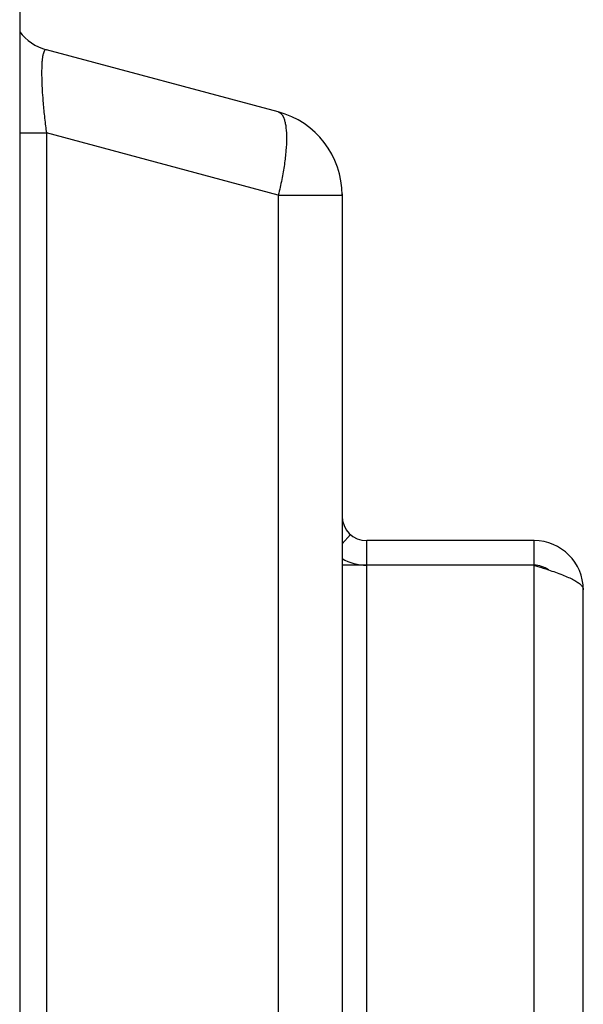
# Model space of a CAD drawing. Header units: millimetres. Extents: x -6054 to 364, y -1866 to 3094.
# Tile 43 of 256: x -5377 to -5354, y 678 to 718. Entities that reach past the tile are written whole.
import ezdxf

# ---------------------------------------------------------------- set-up
doc = ezdxf.new("R2010")
doc.units = ezdxf.units.MM
doc.header["$LTSCALE"] = 65.395
doc.layers.get('0').update_dxf_attribs({"linetype": 'CONTINUOUS'})

msp = doc.modelspace()

# ---------------------------------------------------------------- linework, layer by layer
at = {"linetype": 'Continuous'}
for p, q in [((-5376.773, 718.648), (-5376.773, 463.148)), ((-5366.267, 714.575), (-5375.691, 717.1)), ((-5376.773, 713.719), (-5375.691, 713.719)), ((-5375.691, 713.719), (-5375.691, 475.576)), ((-5366.267, 711.194), (-5375.691, 713.719)), ((-5363.673, 711.248), (-5363.673, 711.194)), ((-5366.267, 711.194), (-5366.267, 478.101)), ((-5366.267, 711.194), (-5363.673, 711.194)), ((-5363.673, 711.194), (-5363.673, 478.101)), ((-5363.673, 697.014), (-5363.335, 697.398)), ((-5362.673, 492.148), (-5362.673, 697.148)), ((-5355.873, 697.148), (-5362.673, 697.148)), ((-5355.873, 492.148), (-5355.873, 697.148)), ((-5355.873, 696.148), (-5363.673, 696.148)), ((-5353.873, 494.148), (-5353.873, 695.148))]:
    msp.add_line(p, q, dxfattribs=at)
for centre, radius, start, end in [((-5375.173, 719.032), 2, 216.8545, 255), ((-5367.173, 711.194), 3.5, 0, 75), ((-5345.61, 717.607), 30.331, 186.824, 187.3653), ((-5362.673, 698.148), 1, 180, 270), ((-5355.873, 695.148), 2, 0, 90), ((-5362.673, 698.148), 2, 239.9816, 270), ((-5355.873, 695.148), 1, 54.3599, 90)]:
    msp.add_arc(centre, radius, start, end, dxfattribs=at)
for points, knots in [([(-5375.691, 717.1), (-5375.703, 717.103), (-5375.735, 717.101), (-5375.773, 717.062), (-5375.803, 717), (-5375.823, 716.93), (-5375.838, 716.86), (-5375.852, 716.772), (-5375.866, 716.643), (-5375.877, 716.467), (-5375.882, 716.265), (-5375.882, 716.038), (-5375.873, 715.693), (-5375.847, 715.223), (-5375.796, 714.625), (-5375.751, 714.213), (-5375.726, 714.003)], [0, 0, 0, 0, 0.012451, 0.027298, 0.048542, 0.077837, 0.095731, 0.115836, 0.162702, 0.218329, 0.282351, 0.354187, 0.433069, 0.608247, 0.799872, 1, 1, 1, 1]), ([(-5366.267, 714.575), (-5366.137, 714.54), (-5366.033, 714.332), (-5365.978, 714.099), (-5365.941, 713.849), (-5365.926, 713.481), (-5365.95, 712.982), (-5366.016, 712.421), (-5366.122, 711.817), (-5366.215, 711.404), (-5366.267, 711.194)], [0, 0, 0, 0, 0.115438, 0.159548, 0.210261, 0.330846, 0.474686, 0.637662, 0.814677, 1, 1, 1, 1]), ([(-5355.873, 696.148), (-5355.824, 696.132), (-5355.629, 696.07), (-5355.435, 696.008), (-5355.291, 695.959)], [0, 0, 0, 0, 0.253123, 1, 1, 1, 1]), ([(-5355.291, 695.959), (-5355.099, 695.896), (-5354.825, 695.801), (-5354.484, 695.661), (-5354.275, 695.562), (-5354.105, 695.462), (-5353.978, 695.362), (-5353.895, 695.26), (-5353.873, 695.182), (-5353.873, 695.148)], [0, 0, 0, 0, 0.358047, 0.514778, 0.65238, 0.768771, 0.86335, 0.938134, 1, 1, 1, 1])]:
    msp.add_open_spline(points, degree=3, knots=knots, dxfattribs=at)

doc.saveas('drawing.dxf')
